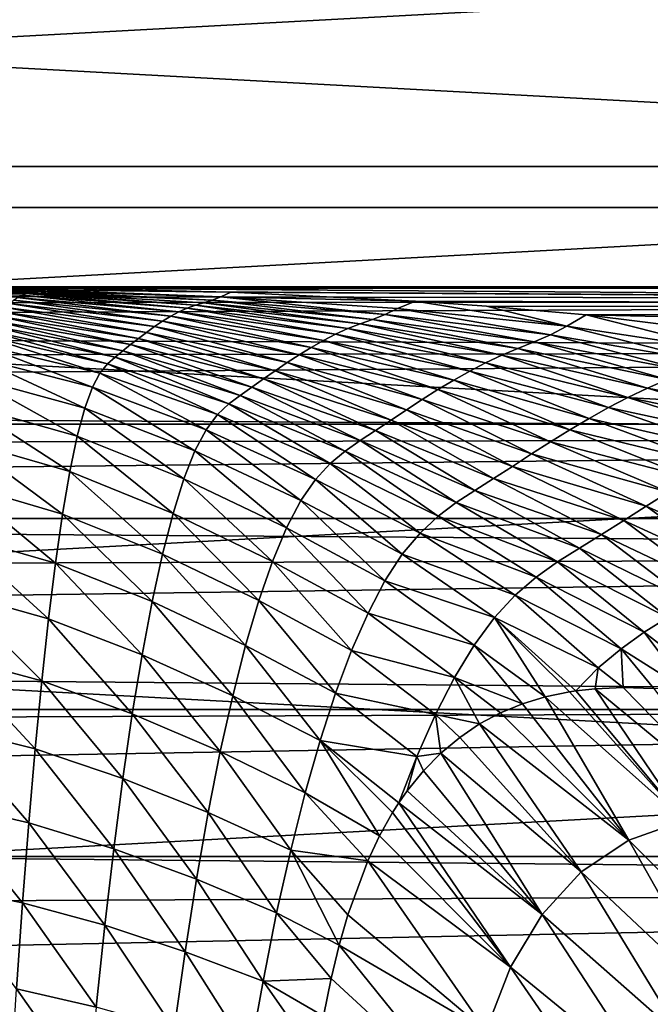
# Model space of a CAD drawing. Header units: metres. Extents: x -139 to 106, y -189 to 40.
# Tile 255 of 256: x 78 to 83, y 14 to 22. Entities that reach past the tile are written whole.
import ezdxf

# ---------------------------------------------------------------- set-up
doc = ezdxf.new("R2010")
doc.units = ezdxf.units.M
doc.layers.add('solid_153_ABGANG1_SW0003', color=7, linetype='CONTINUOUS')

msp = doc.modelspace()

# ---------------------------------------------------------------- linework, layer by layer
at = {"layer": 'solid_153_ABGANG1_SW0003'}
for points in [[(54.72007, 20.630913, -5.962051), (57.07835, 22.864807, -5.962051), (98.27993, 20.630913, -5.962051)], [(57.07835, 22.864807, -5.962051), (95.921646, 22.864807, -5.962051), (98.27993, 20.630913, -5.962051)], [(91.936752, 22.758661, 5.037949), (61.063271, 22.758677, 5.037949), (58.692436, 20.955683, 5.037949)], [(94.307587, 20.955666, 5.037949), (91.936752, 22.758661, 5.037949), (58.692436, 20.955683, 5.037949)], [(94.307587, 20.955666, 5.037949), (58.692436, 20.955683, 5.037949), (56.530476, 18.906826, 5.037949)], [(96.469543, 18.906807, 5.037949), (94.307587, 20.955666, 5.037949), (56.530476, 18.906826, 5.037949)], [(52.617207, 18.155224, -5.962051), (54.72007, 20.630913, -5.962051), (100.382797, 18.155224, -5.962051)], [(54.72007, 20.630913, -5.962051), (98.27993, 20.630913, -5.962051), (100.382797, 18.155224, -5.962051)], [(100.499969, 19.998222, 75.796532), (76.500114, 19.999994, 76.063011), (47.66711, 19.964281, 77.257439)], [(100.499969, 19.88669, 78.188629), (100.499969, 19.998222, 75.796532), (47.66711, 19.964281, 77.257439)], [(76.500206, 19.999269, 75.371094), (76.500114, 19.999994, 76.063011), (78.08345, 19.988604, 75.387833)], [(100.499969, 19.998222, 75.796532), (78.08345, 19.988604, 75.387833), (76.500114, 19.999994, 76.063011)], [(76.500114, 19.967833, 71.868286), (76.500183, 19.976643, 72.542984), (77.822205, 19.931822, 71.444763)], [(76.500183, 19.976643, 72.542984), (76.500244, 19.984282, 73.215256), (77.855339, 19.944931, 72.242645)], [(76.500183, 19.976643, 72.542984), (77.855339, 19.944931, 72.242645), (77.822205, 19.931822, 71.444763)], [(76.500206, 19.999269, 75.371094), (78.08345, 19.988604, 75.387833), (77.956245, 19.974829, 74.632858)], [(76.500259, 19.995989, 74.633461), (76.500206, 19.999269, 75.371094), (77.956245, 19.974829, 74.632858)], [(76.500244, 19.984282, 73.215256), (76.500275, 19.990326, 73.850166), (77.888748, 19.954433, 73.03994)], [(76.500244, 19.984282, 73.215256), (77.888748, 19.954433, 73.03994), (77.855339, 19.944931, 72.242645)], [(76.500259, 19.995989, 74.633461), (77.956245, 19.974829, 74.632858), (77.922394, 19.963356, 73.83667)], [(76.500275, 19.990326, 73.850166), (76.500259, 19.995989, 74.633461), (77.922394, 19.963356, 73.83667)], [(76.500275, 19.990326, 73.850166), (77.922394, 19.963356, 73.83667), (77.888748, 19.954433, 73.03994)], [(77.922394, 19.963356, 73.83667), (77.956245, 19.974829, 74.632858), (79.40419, 19.919807, 73.970207)], [(77.956245, 19.974829, 74.632858), (78.08345, 19.988604, 75.387833), (79.364464, 19.958979, 74.782555)], [(77.956245, 19.974829, 74.632858), (79.483231, 19.95507, 74.723), (79.40419, 19.919807, 73.970207)], [(77.956245, 19.974829, 74.632858), (79.364464, 19.958979, 74.782555), (79.483231, 19.95507, 74.723)], [(100.499969, 19.998222, 75.796532), (100.499969, 19.82305, 73.408249), (78.08345, 19.988604, 75.387833)], [(100.499969, 19.82305, 73.408249), (79.364464, 19.958979, 74.782555), (78.08345, 19.988604, 75.387833)], [(100.499969, 19.88669, 78.188629), (47.66711, 19.964281, 77.257439), (47.66711, 19.856106, 78.45752)], [(76.500114, 19.967833, 71.868286), (77.822205, 19.931822, 71.444763), (77.78936, 19.913877, 70.646339)], [(77.756813, 19.891434, 69.847466), (77.78936, 19.913877, 70.646339), (79.006294, 19.764174, 69.393837)], [(77.78936, 19.913877, 70.646339), (77.822205, 19.931822, 71.444763), (79.071495, 19.798878, 70.159317)], [(77.78936, 19.913877, 70.646339), (79.071495, 19.798878, 70.159317), (79.006294, 19.764174, 69.393837)], [(77.822205, 19.931822, 71.444763), (77.855339, 19.944931, 72.242645), (79.137169, 19.828321, 70.923767)], [(77.822205, 19.931822, 71.444763), (79.137169, 19.828321, 70.923767), (79.071495, 19.798878, 70.159317)], [(77.855339, 19.944931, 72.242645), (77.888748, 19.954433, 73.03994), (79.2033, 19.851843, 71.687119)], [(77.855339, 19.944931, 72.242645), (79.2033, 19.851843, 71.687119), (79.137169, 19.828321, 70.923767)], [(77.888748, 19.954433, 73.03994), (77.922394, 19.963356, 73.83667), (79.336861, 19.892363, 73.210335)], [(77.888748, 19.954433, 73.03994), (79.336861, 19.892363, 73.210335), (79.269882, 19.871477, 72.449303)], [(77.888748, 19.954433, 73.03994), (79.269882, 19.871477, 72.449303), (79.2033, 19.851843, 71.687119)], [(77.922394, 19.963356, 73.83667), (79.40419, 19.919807, 73.970207), (79.336861, 19.892363, 73.210335)], [(79.336861, 19.892363, 73.210335), (79.40419, 19.919807, 73.970207), (80.709793, 19.778131, 72.513687)], [(100.499969, 19.82305, 73.408249), (79.483231, 19.95507, 74.723), (79.364464, 19.958979, 74.782555)], [(79.40419, 19.919807, 73.970207), (79.483231, 19.95507, 74.723), (80.953072, 19.885628, 73.926987)], [(79.40419, 19.919807, 73.970207), (80.953072, 19.885628, 73.926987), (80.809387, 19.826218, 73.234932)], [(79.40419, 19.919807, 73.970207), (80.809387, 19.826218, 73.234932), (80.709793, 19.778131, 72.513687)], [(100.499969, 19.82305, 73.408249), (80.953072, 19.885628, 73.926987), (79.483231, 19.95507, 74.723)], [(100.499969, 19.88669, 78.188629), (47.66711, 19.856106, 78.45752), (47.66711, 19.674839, 79.654495)], [(100.499969, 19.490055, 80.550247), (100.499969, 19.88669, 78.188629), (47.66711, 19.674839, 79.654495)], [(77.66095, 19.801071, 67.448959), (77.692596, 19.834587, 68.248756), (78.813446, 19.636045, 67.092041)], [(77.692596, 19.834587, 68.248756), (77.724556, 19.864876, 69.048241), (78.877258, 19.681992, 67.860191)], [(77.692596, 19.834587, 68.248756), (78.877258, 19.681992, 67.860191), (78.813446, 19.636045, 67.092041)], [(77.724556, 19.864876, 69.048241), (77.756813, 19.891434, 69.847466), (78.941544, 19.72496, 68.627434)], [(77.724556, 19.864876, 69.048241), (78.941544, 19.72496, 68.627434), (78.877258, 19.681992, 67.860191)], [(77.756813, 19.891434, 69.847466), (79.006294, 19.764174, 69.393837), (78.941544, 19.72496, 68.627434)], [(79.071495, 19.798878, 70.159317), (79.137169, 19.828321, 70.923767), (80.316544, 19.621868, 69.610199)], [(79.137169, 19.828321, 70.923767), (79.2033, 19.851843, 71.687119), (80.414024, 19.666349, 70.338638)], [(79.137169, 19.828321, 70.923767), (80.414024, 19.666349, 70.338638), (80.316544, 19.621868, 69.610199)], [(79.2033, 19.851843, 71.687119), (79.269882, 19.871477, 72.449303), (80.51207, 19.704773, 71.06543)], [(79.2033, 19.851843, 71.687119), (80.51207, 19.704773, 71.06543), (80.414024, 19.666349, 70.338638)], [(79.269882, 19.871477, 72.449303), (79.336861, 19.892363, 73.210335), (80.61068, 19.739876, 71.790482)], [(79.269882, 19.871477, 72.449303), (80.61068, 19.739876, 71.790482), (80.51207, 19.704773, 71.06543)], [(79.336861, 19.892363, 73.210335), (80.709793, 19.778131, 72.513687), (80.61068, 19.739876, 71.790482)], [(80.709793, 19.778131, 72.513687), (80.809387, 19.826218, 73.234932), (82.024292, 19.61747, 71.731155)], [(80.809387, 19.826218, 73.234932), (80.953072, 19.885628, 73.926987), (82.154442, 19.68693, 72.410774)], [(80.809387, 19.826218, 73.234932), (82.154442, 19.68693, 72.410774), (82.024292, 19.61747, 71.731155)], [(80.953072, 19.885628, 73.926987), (81.516327, 19.846199, 73.587257), (82.154442, 19.68693, 72.410774)], [(100.499969, 19.82305, 73.408249), (81.516327, 19.846199, 73.587257), (80.953072, 19.885628, 73.926987)], [(81.516327, 19.846199, 73.587257), (82.308556, 19.774704, 73.069298), (82.154442, 19.68693, 72.410774)], [(100.499969, 19.82305, 73.408249), (82.308556, 19.774704, 73.069298), (81.516327, 19.846199, 73.587257)], [(100.499969, 19.82305, 73.408249), (100.499969, 19.363688, 71.058029), (82.308556, 19.774704, 73.069298)], [(77.598709, 19.727858, 65.846237), (77.629639, 19.765188, 66.648323), (78.687462, 19.538723, 65.550659)], [(77.629639, 19.765188, 66.648323), (77.66095, 19.801071, 67.448959), (78.750153, 19.587994, 66.322418)], [(77.629639, 19.765188, 66.648323), (78.750153, 19.587994, 66.322418), (78.687462, 19.538723, 65.550659)], [(77.66095, 19.801071, 67.448959), (78.813446, 19.636045, 67.092041), (78.750153, 19.587994, 66.322418)], [(78.941544, 19.72496, 68.627434), (79.006294, 19.764174, 69.393837), (80.123268, 19.517094, 68.148811)], [(79.006294, 19.764174, 69.393837), (79.071495, 19.798878, 70.159317), (80.219627, 19.57189, 68.880226)], [(79.006294, 19.764174, 69.393837), (80.219627, 19.57189, 68.880226), (80.123268, 19.517094, 68.148811)], [(79.071495, 19.798878, 70.159317), (80.316544, 19.621868, 69.610199), (80.219627, 19.57189, 68.880226)], [(80.51207, 19.704773, 71.06543), (80.61068, 19.739876, 71.790482), (81.765808, 19.508896, 70.363136)], [(80.61068, 19.739876, 71.790482), (80.709793, 19.778131, 72.513687), (81.894737, 19.560698, 71.048492)], [(80.61068, 19.739876, 71.790482), (81.894737, 19.560698, 71.048492), (81.765808, 19.508896, 70.363136)], [(80.709793, 19.778131, 72.513687), (82.024292, 19.61747, 71.731155), (81.894737, 19.560698, 71.048492)], [(82.154442, 19.68693, 72.410774), (82.308556, 19.774704, 73.069298), (83.426117, 19.492468, 71.488914)], [(82.308556, 19.774704, 73.069298), (83.225182, 19.662283, 72.402931), (83.426117, 19.492468, 71.488914)], [(100.499969, 19.363688, 71.058029), (83.225182, 19.662283, 72.402931), (82.308556, 19.774704, 73.069298)], [(100.499969, 19.490055, 80.550247), (47.66711, 19.674839, 79.654495), (47.66711, 19.421072, 80.839973)], [(77.538116, 19.652262, 64.235451), (77.568184, 19.690001, 65.042099), (78.564125, 19.439709, 63.998245)], [(77.568184, 19.690001, 65.042099), (77.598709, 19.727858, 65.846237), (78.625427, 19.489119, 64.7761)], [(77.568184, 19.690001, 65.042099), (78.625427, 19.489119, 64.7761), (78.564125, 19.439709, 63.998245)], [(77.598709, 19.727858, 65.846237), (78.687462, 19.538723, 65.550659), (78.625427, 19.489119, 64.7761)], [(78.813446, 19.636045, 67.092041), (78.877258, 19.681992, 67.860191), (79.932167, 19.395849, 66.6819)], [(78.877258, 19.681992, 67.860191), (78.941544, 19.72496, 68.627434), (80.027443, 19.458155, 67.416054)], [(78.877258, 19.681992, 67.860191), (80.027443, 19.458155, 67.416054), (79.932167, 19.395849, 66.6819)], [(78.941544, 19.72496, 68.627434), (80.123268, 19.517094, 68.148811), (80.027443, 19.458155, 67.416054)], [(80.316544, 19.621868, 69.610199), (80.414024, 19.666349, 70.338638), (81.509918, 19.394278, 68.985588)], [(80.414024, 19.666349, 70.338638), (80.51207, 19.704773, 71.06543), (81.637527, 19.454556, 69.675423)], [(80.414024, 19.666349, 70.338638), (81.637527, 19.454556, 69.675423), (81.509918, 19.394278, 68.985588)], [(80.51207, 19.704773, 71.06543), (81.765808, 19.508896, 70.363136), (81.637527, 19.454556, 69.675423)], [(82.024292, 19.61747, 71.731155), (82.154442, 19.68693, 72.410774), (83.26754, 19.403542, 70.85453)], [(82.154442, 19.68693, 72.410774), (83.426117, 19.492468, 71.488914), (83.26754, 19.403542, 70.85453)], [(77.479065, 19.542854, 62.621853), (77.508514, 19.610933, 63.427738), (78.443665, 19.312954, 62.438862)], [(77.508514, 19.610933, 63.427738), (77.538116, 19.652262, 64.235451), (78.503616, 19.385845, 63.218655)], [(77.508514, 19.610933, 63.427738), (78.503616, 19.385845, 63.218655), (78.443665, 19.312954, 62.438862)], [(77.538116, 19.652262, 64.235451), (78.564125, 19.439709, 63.998245), (78.503616, 19.385845, 63.218655)], [(78.687462, 19.538723, 65.550659), (78.750153, 19.587994, 66.322418), (79.743591, 19.265631, 65.206902)], [(78.750153, 19.587994, 66.322418), (78.813446, 19.636045, 67.092041), (79.837517, 19.331284, 65.945747)], [(78.750153, 19.587994, 66.322418), (79.837517, 19.331284, 65.945747), (79.743591, 19.265631, 65.206902)], [(78.813446, 19.636045, 67.092041), (79.932167, 19.395849, 66.6819), (79.837517, 19.331284, 65.945747)], [(80.219627, 19.57189, 68.880226), (80.316544, 19.621868, 69.610199), (81.382935, 19.328423, 68.293747)], [(80.316544, 19.621868, 69.610199), (81.509918, 19.394278, 68.985588), (81.382935, 19.328423, 68.293747)], [(81.894737, 19.560698, 71.048492), (82.024292, 19.61747, 71.731155), (83.109718, 19.329899, 70.215652)], [(82.024292, 19.61747, 71.731155), (83.26754, 19.403542, 70.85453), (83.109718, 19.329899, 70.215652)], [(77.449196, 19.438599, 61.816673), (77.479065, 19.542854, 62.621853), (78.383591, 19.200191, 61.658649)], [(77.479065, 19.542854, 62.621853), (78.443665, 19.312954, 62.438862), (78.383591, 19.200191, 61.658649)], [(78.625427, 19.489119, 64.7761), (78.687462, 19.538723, 65.550659), (79.650475, 19.200058, 64.464653)], [(78.687462, 19.538723, 65.550659), (79.743591, 19.265631, 65.206902), (79.650475, 19.200058, 64.464653)], [(80.027443, 19.458155, 67.416054), (80.123268, 19.517094, 68.148811), (81.130814, 19.181993, 66.90451)], [(80.123268, 19.517094, 68.148811), (80.219627, 19.57189, 68.880226), (81.256577, 19.257494, 67.600014)], [(80.123268, 19.517094, 68.148811), (81.256577, 19.257494, 67.600014), (81.130814, 19.181993, 66.90451)], [(80.219627, 19.57189, 68.880226), (81.382935, 19.328423, 68.293747), (81.256577, 19.257494, 67.600014)], [(81.637527, 19.454556, 69.675423), (81.765808, 19.508896, 70.363136), (82.796341, 19.193903, 68.927406)], [(81.765808, 19.508896, 70.363136), (81.894737, 19.560698, 71.048492), (82.952644, 19.262848, 69.573029)], [(81.765808, 19.508896, 70.363136), (82.952644, 19.262848, 69.573029), (82.796341, 19.193903, 68.927406)], [(81.894737, 19.560698, 71.048492), (83.109718, 19.329899, 70.215652), (82.952644, 19.262848, 69.573029)], [(100.499969, 19.490055, 80.550247), (47.66711, 19.421072, 80.839973), (47.66711, 19.096302, 82.00676)], [(100.499969, 18.814003, 82.847534), (100.499969, 19.490055, 80.550247), (47.66711, 19.096302, 82.00676)], [(77.418732, 19.279814, 61.01635), (77.449196, 19.438599, 61.816673), (78.323212, 19.034405, 60.880829)], [(77.449196, 19.438599, 61.816673), (78.383591, 19.200191, 61.658649), (78.323212, 19.034405, 60.880829)], [(78.503616, 19.385845, 63.218655), (78.564125, 19.439709, 63.998245), (79.46711, 19.066868, 62.969727)], [(78.564125, 19.439709, 63.998245), (78.625427, 19.489119, 64.7761), (79.558266, 19.135374, 63.718452)], [(78.564125, 19.439709, 63.998245), (79.558266, 19.135374, 63.718452), (79.46711, 19.066868, 62.969727)], [(78.625427, 19.489119, 64.7761), (79.650475, 19.200058, 64.464653), (79.558266, 19.135374, 63.718452)], [(79.932167, 19.395849, 66.6819), (80.027443, 19.458155, 67.416054), (81.005653, 19.102621, 66.207184)], [(80.027443, 19.458155, 67.416054), (81.130814, 19.181993, 66.90451), (81.005653, 19.102621, 66.207184)], [(81.509918, 19.394278, 68.985588), (81.637527, 19.454556, 69.675423), (82.6408, 19.119003, 68.279236)], [(81.637527, 19.454556, 69.675423), (82.796341, 19.193903, 68.927406), (82.6408, 19.119003, 68.279236)], [(78.443665, 19.312954, 62.438862), (78.503616, 19.385845, 63.218655), (79.376961, 18.982046, 62.220078)], [(78.503616, 19.385845, 63.218655), (79.46711, 19.066868, 62.969727), (79.376961, 18.982046, 62.220078)], [(79.837517, 19.331284, 65.945747), (79.932167, 19.395849, 66.6819), (80.881195, 19.020756, 65.507416)], [(79.932167, 19.395849, 66.6819), (81.005653, 19.102621, 66.207184), (80.881195, 19.020756, 65.507416)], [(81.382935, 19.328423, 68.293747), (81.509918, 19.394278, 68.985588), (82.485977, 19.038387, 67.628639)], [(81.509918, 19.394278, 68.985588), (82.6408, 19.119003, 68.279236), (82.485977, 19.038387, 67.628639)], [(77.388344, 19.057714, 60.228428), (77.418732, 19.279814, 61.01635), (78.263412, 18.810345, 60.113777)], [(77.418732, 19.279814, 61.01635), (78.323212, 19.034405, 60.880829), (78.263412, 18.810345, 60.113777)], [(78.383591, 19.200191, 61.658649), (78.443665, 19.312954, 62.438862), (79.287399, 18.861652, 61.469963)], [(78.443665, 19.312954, 62.438862), (79.376961, 18.982046, 62.220078), (79.287399, 18.861652, 61.469963)], [(79.743591, 19.265631, 65.206902), (79.837517, 19.331284, 65.945747), (80.757561, 18.937918, 64.804474)], [(79.837517, 19.331284, 65.945747), (80.881195, 19.020756, 65.507416), (80.757561, 18.937918, 64.804474)], [(81.256577, 19.257494, 67.600014), (81.382935, 19.328423, 68.293747), (82.331856, 18.95248, 66.975769)], [(81.382935, 19.328423, 68.293747), (82.485977, 19.038387, 67.628639), (82.331856, 18.95248, 66.975769)], [(78.323212, 19.034405, 60.880829), (78.383591, 19.200191, 61.658649), (79.19841, 18.693331, 60.721844)], [(78.383591, 19.200191, 61.658649), (79.287399, 18.861652, 61.469963), (79.19841, 18.693331, 60.721844)], [(79.558266, 19.135374, 63.718452), (79.650475, 19.200058, 64.464653), (80.513252, 18.775093, 63.386211)], [(79.650475, 19.200058, 64.464653), (79.743591, 19.265631, 65.206902), (80.634872, 18.855629, 64.097618)], [(79.650475, 19.200058, 64.464653), (80.634872, 18.855629, 64.097618), (80.513252, 18.775093, 63.386211)], [(79.743591, 19.265631, 65.206902), (80.757561, 18.937918, 64.804474), (80.634872, 18.855629, 64.097618)], [(81.130814, 19.181993, 66.90451), (81.256577, 19.257494, 67.600014), (82.178391, 18.861704, 66.320747)], [(81.256577, 19.257494, 67.600014), (82.331856, 18.95248, 66.975769), (82.178391, 18.861704, 66.320747)], [(82.6408, 19.119003, 68.279236), (82.796341, 19.193903, 68.927406), (83.872543, 18.867731, 68.063911)], [(82.796341, 19.193903, 68.927406), (82.952644, 19.262848, 69.573029), (84.05661, 18.950766, 68.672424)], [(82.796341, 19.193903, 68.927406), (84.05661, 18.950766, 68.672424), (83.872543, 18.867731, 68.063911)], [(79.46711, 19.066868, 62.969727), (79.558266, 19.135374, 63.718452), (80.392929, 18.692104, 62.671429)], [(79.558266, 19.135374, 63.718452), (80.513252, 18.775093, 63.386211), (80.392929, 18.692104, 62.671429)], [(81.005653, 19.102621, 66.207184), (81.130814, 19.181993, 66.90451), (82.025589, 18.766722, 65.663544)], [(81.130814, 19.181993, 66.90451), (82.178391, 18.861704, 66.320747), (82.025589, 18.766722, 65.663544)], [(82.485977, 19.038387, 67.628639), (82.6408, 19.119003, 68.279236), (83.689346, 18.778437, 67.452385)], [(82.6408, 19.119003, 68.279236), (83.872543, 18.867731, 68.063911), (83.689346, 18.778437, 67.452385)], [(100.499969, 18.814003, 82.847534), (47.66711, 19.096302, 82.00676), (47.66711, 18.702209, 83.149879)], [(77.358208, 18.773893, 59.458294), (77.388344, 19.057714, 60.228428), (78.204475, 18.52879, 59.362988)], [(77.388344, 19.057714, 60.228428), (78.263412, 18.810345, 60.113777), (78.204475, 18.52879, 59.362988)], [(78.263412, 18.810345, 60.113777), (78.323212, 19.034405, 60.880829), (79.110764, 18.471556, 59.982819)], [(78.323212, 19.034405, 60.880829), (79.19841, 18.693331, 60.721844), (79.110764, 18.471556, 59.982819)], [(79.376961, 18.982046, 62.220078), (79.46711, 19.066868, 62.969727), (80.274063, 18.593994, 61.955315)], [(79.46711, 19.066868, 62.969727), (80.392929, 18.692104, 62.671429), (80.274063, 18.593994, 61.955315)], [(80.881195, 19.020756, 65.507416), (81.005653, 19.102621, 66.207184), (81.873581, 18.669128, 65.00351)], [(81.005653, 19.102621, 66.207184), (82.025589, 18.766722, 65.663544), (81.873581, 18.669128, 65.00351)], [(82.331856, 18.95248, 66.975769), (82.485977, 19.038387, 67.628639), (83.506989, 18.683149, 66.838028)], [(82.485977, 19.038387, 67.628639), (83.689346, 18.778437, 67.452385), (83.506989, 18.683149, 66.838028)], [(79.287399, 18.861652, 61.469963), (79.376961, 18.982046, 62.220078), (80.156601, 18.466612, 61.238815)], [(79.376961, 18.982046, 62.220078), (80.274063, 18.593994, 61.955315), (80.156601, 18.466612, 61.238815)], [(80.757561, 18.937918, 64.804474), (80.881195, 19.020756, 65.507416), (81.722511, 18.570734, 64.339867)], [(80.881195, 19.020756, 65.507416), (81.873581, 18.669128, 65.00351), (81.722511, 18.570734, 64.339867)], [(96.469543, 18.906807, 5.037949), (56.530476, 18.906826, 5.037949), (54.602837, 16.63623, 5.037949)], [(98.397179, 16.636209, 5.037949), (96.469543, 18.906807, 5.037949), (54.602837, 16.63623, 5.037949)], [(80.634872, 18.855629, 64.097618), (80.757561, 18.937918, 64.804474), (81.572548, 18.473343, 63.671829)], [(80.757561, 18.937918, 64.804474), (81.722511, 18.570734, 64.339867), (81.572548, 18.473343, 63.671829)], [(82.178391, 18.861704, 66.320747), (82.331856, 18.95248, 66.975769), (83.325424, 18.5823, 66.220993)], [(82.331856, 18.95248, 66.975769), (83.506989, 18.683149, 66.838028), (83.325424, 18.5823, 66.220993)], [(100.499969, 18.814003, 82.847534), (47.66711, 18.702209, 83.149879), (47.66711, 18.240488, 84.265472)], [(100.499969, 17.868223, 85.047554), (100.499969, 18.814003, 82.847534), (47.66711, 18.240488, 84.265472)], [(78.204475, 18.52879, 59.362988), (78.263412, 18.810345, 60.113777), (79.024773, 18.196856, 59.257763)], [(78.263412, 18.810345, 60.113777), (79.110764, 18.471556, 59.982819), (79.024773, 18.196856, 59.257763)], [(79.19841, 18.693331, 60.721844), (79.287399, 18.861652, 61.469963), (80.040688, 18.297945, 60.524349)], [(79.287399, 18.861652, 61.469963), (80.156601, 18.466612, 61.238815), (80.040688, 18.297945, 60.524349)], [(80.513252, 18.775093, 63.386211), (80.634872, 18.855629, 64.097618), (81.423836, 18.37851, 62.998684)], [(80.634872, 18.855629, 64.097618), (81.572548, 18.473343, 63.671829), (81.423836, 18.37851, 62.998684)], [(82.025589, 18.766722, 65.663544), (82.178391, 18.861704, 66.320747), (83.1446, 18.47632, 65.601425)], [(82.178391, 18.861704, 66.320747), (83.325424, 18.5823, 66.220993), (83.1446, 18.47632, 65.601425)], [(77.328445, 18.430338, 58.711143), (77.358208, 18.773893, 59.458294), (78.146568, 18.191475, 58.6334)], [(77.358208, 18.773893, 59.458294), (78.204475, 18.52879, 59.362988), (78.146568, 18.191475, 58.6334)], [(80.392929, 18.692104, 62.671429), (80.513252, 18.775093, 63.386211), (81.27668, 18.282551, 62.321323)], [(80.513252, 18.775093, 63.386211), (81.423836, 18.37851, 62.998684), (81.27668, 18.282551, 62.321323)], [(81.873581, 18.669128, 65.00351), (82.025589, 18.766722, 65.663544), (82.964539, 18.366007, 64.979263)], [(82.025589, 18.766722, 65.663544), (83.1446, 18.47632, 65.601425), (82.964539, 18.366007, 64.979263)], [(79.110764, 18.471556, 59.982819), (79.19841, 18.693331, 60.721844), (79.926979, 18.080521, 59.817291)], [(79.19841, 18.693331, 60.721844), (80.040688, 18.297945, 60.524349), (79.926979, 18.080521, 59.817291)], [(80.274063, 18.593994, 61.955315), (80.392929, 18.692104, 62.671429), (81.131409, 18.173704, 61.641922)], [(80.392929, 18.692104, 62.671429), (81.27668, 18.282551, 62.321323), (81.131409, 18.173704, 61.641922)], [(81.722511, 18.570734, 64.339867), (81.873581, 18.669128, 65.00351), (82.7854, 18.253256, 64.353752)], [(81.873581, 18.669128, 65.00351), (82.964539, 18.366007, 64.979263), (82.7854, 18.253256, 64.353752)], [(80.156601, 18.466612, 61.238815), (80.274063, 18.593994, 61.955315), (80.988235, 18.040487, 60.961853)], [(80.274063, 18.593994, 61.955315), (81.131409, 18.173704, 61.641922), (80.988235, 18.040487, 60.961853)], [(81.572548, 18.473343, 63.671829), (81.722511, 18.570734, 64.339867), (82.607391, 18.140169, 63.724014)], [(81.722511, 18.570734, 64.339867), (82.7854, 18.253256, 64.353752), (82.607391, 18.140169, 63.724014)], [(78.146568, 18.191475, 58.6334), (78.204475, 18.52879, 59.362988), (78.940636, 17.870964, 58.551044)], [(78.204475, 18.52879, 59.362988), (79.024773, 18.196856, 59.257763), (78.940636, 17.870964, 58.551044)], [(77.299171, 18.029041, 57.992172), (77.328445, 18.430338, 58.711143), (78.089859, 17.800135, 57.929939)], [(77.328445, 18.430338, 58.711143), (78.146568, 18.191475, 58.6334), (78.089859, 17.800135, 57.929939)], [(79.024773, 18.196856, 59.257763), (79.110764, 18.471556, 59.982819), (79.815773, 17.814787, 59.121727)], [(79.110764, 18.471556, 59.982819), (79.926979, 18.080521, 59.817291), (79.815773, 17.814787, 59.121727)], [(80.040688, 18.297945, 60.524349), (80.156601, 18.466612, 61.238815), (80.847488, 17.872061, 60.283344)], [(80.156601, 18.466612, 61.238815), (80.988235, 18.040487, 60.961853), (80.847488, 17.872061, 60.283344)], [(81.423836, 18.37851, 62.998684), (81.572548, 18.473343, 63.671829), (82.430702, 18.028851, 63.089169)], [(81.572548, 18.473343, 63.671829), (82.607391, 18.140169, 63.724014), (82.430702, 18.028851, 63.089169)], [(81.27668, 18.282551, 62.321323), (81.423836, 18.37851, 62.998684), (82.255569, 17.920902, 62.448486)], [(81.423836, 18.37851, 62.998684), (82.430702, 18.028851, 63.089169), (82.255569, 17.920902, 62.448486)], [(83.727615, 17.836258, 63.946835), (82.7854, 18.253256, 64.353752), (82.964539, 18.366007, 64.979263)], [(79.926979, 18.080521, 59.817291), (80.040688, 18.297945, 60.524349), (80.709724, 17.659891, 59.610481)], [(80.040688, 18.297945, 60.524349), (80.847488, 17.872061, 60.283344), (80.709724, 17.659891, 59.610481)], [(81.131409, 18.173704, 61.641922), (81.27668, 18.282551, 62.321323), (82.082382, 17.811598, 61.803005)], [(81.27668, 18.282551, 62.321323), (82.255569, 17.920902, 62.448486), (82.082382, 17.811598, 61.803005)], [(83.533089, 17.716032, 63.382805), (82.607391, 18.140169, 63.724014), (82.7854, 18.253256, 64.353752)], [(83.727615, 17.836258, 63.946835), (83.533089, 17.716032, 63.382805), (82.7854, 18.253256, 64.353752)], [(100.499969, 17.868223, 85.047554), (47.66711, 18.240488, 84.265472), (47.66711, 17.712568, 85.350647)], [(78.089859, 17.800135, 57.929939), (78.146568, 18.191475, 58.6334), (78.858543, 17.495617, 57.86702)], [(78.146568, 18.191475, 58.6334), (78.940636, 17.870964, 58.551044), (78.858543, 17.495617, 57.86702)], [(78.940636, 17.870964, 58.551044), (79.024773, 18.196856, 59.257763), (79.707275, 17.50248, 58.441433)], [(79.024773, 18.196856, 59.257763), (79.815773, 17.814787, 59.121727), (79.707275, 17.50248, 58.441433)], [(80.988235, 18.040487, 60.961853), (81.131409, 18.173704, 61.641922), (81.911613, 17.689579, 61.154873)], [(81.131409, 18.173704, 61.641922), (82.082382, 17.811598, 61.803005), (81.911613, 17.689579, 61.154873)], [(50.794312, 15.466664, -5.962051), (52.617207, 18.155224, -5.962051), (102.205688, 15.466664, -5.962051)], [(52.617207, 18.155224, -5.962051), (100.382797, 18.155224, -5.962051), (102.205688, 15.466664, -5.962051)], [(83.339882, 17.597006, 62.813908), (82.430702, 18.028851, 63.089169), (82.607391, 18.140169, 63.724014)], [(83.533089, 17.716032, 63.382805), (83.339882, 17.597006, 62.813908), (82.607391, 18.140169, 63.724014)], [(77.270493, 17.572084, 57.306774), (77.299171, 18.029041, 57.992172), (78.034515, 17.356583, 57.257694)], [(77.299171, 18.029041, 57.992172), (78.089859, 17.800135, 57.929939), (78.034515, 17.356583, 57.257694)], [(79.815773, 17.814787, 59.121727), (79.926979, 18.080521, 59.817291), (80.575272, 17.404058, 58.946751)], [(79.926979, 18.080521, 59.817291), (80.709724, 17.659891, 59.610481), (80.575272, 17.404058, 58.946751)], [(80.847488, 17.872061, 60.283344), (80.988235, 18.040487, 60.961853), (81.74369, 17.545082, 60.505684)], [(80.988235, 18.040487, 60.961853), (81.911613, 17.689579, 61.154873), (81.74369, 17.545082, 60.505684)], [(83.148232, 17.481224, 62.239288), (82.255569, 17.920902, 62.448486), (82.430702, 18.028851, 63.089169)], [(83.339882, 17.597006, 62.813908), (83.148232, 17.481224, 62.239288), (82.430702, 18.028851, 63.089169)], [(100.499969, 17.868223, 85.047554), (47.66711, 17.712568, 85.350647), (47.66711, 17.119562, 86.402992)], [(100.499969, 16.666279, 87.118759), (100.499969, 17.868223, 85.047554), (47.66711, 17.119562, 86.402992)], [(78.858543, 17.495617, 57.86702), (78.940636, 17.870964, 58.551044), (79.601723, 17.14534, 57.780197)], [(78.940636, 17.870964, 58.551044), (79.707275, 17.50248, 58.441433), (79.601723, 17.14534, 57.780197)], [(80.709724, 17.659891, 59.610481), (80.847488, 17.872061, 60.283344), (81.579117, 17.36735, 59.857891)], [(80.847488, 17.872061, 60.283344), (81.74369, 17.545082, 60.505684), (81.579117, 17.36735, 59.857891)], [(82.958427, 17.368181, 61.658787), (82.082382, 17.811598, 61.803005), (82.255569, 17.920902, 62.448486)], [(83.148232, 17.481224, 62.239288), (82.958427, 17.368181, 61.658787), (82.255569, 17.920902, 62.448486)], [(78.034515, 17.356583, 57.257694), (78.089859, 17.800135, 57.929939), (78.778694, 17.072529, 57.210217)], [(78.089859, 17.800135, 57.929939), (78.858543, 17.495617, 57.86702), (78.778694, 17.072529, 57.210217)], [(79.707275, 17.50248, 58.441433), (79.815773, 17.814787, 59.121727), (80.444374, 17.106117, 58.295517)], [(79.815773, 17.814787, 59.121727), (80.575272, 17.404058, 58.946751), (80.444374, 17.106117, 58.295517)], [(82.771011, 17.250694, 61.073971), (81.911613, 17.689579, 61.154873), (82.082382, 17.811598, 61.803005)], [(82.958427, 17.368181, 61.658787), (82.771011, 17.250694, 61.073971), (82.082382, 17.811598, 61.803005)], [(80.575272, 17.404058, 58.946751), (80.709724, 17.659891, 59.610481), (81.418465, 17.149509, 59.214748)], [(80.709724, 17.659891, 59.610481), (81.579117, 17.36735, 59.857891), (81.418465, 17.149509, 59.214748)], [(82.58651, 17.119823, 60.486526), (81.74369, 17.545082, 60.505684), (81.911613, 17.689579, 61.154873)], [(82.771011, 17.250694, 61.073971), (82.58651, 17.119823, 60.486526), (81.911613, 17.689579, 61.154873)], [(77.242462, 17.062338, 56.662182), (77.270493, 17.572084, 57.306774), (77.980598, 16.863327, 56.623356)], [(77.270493, 17.572084, 57.306774), (78.034515, 17.356583, 57.257694), (77.980598, 16.863327, 56.623356)], [(82.405426, 16.967363, 59.898071), (81.579117, 17.36735, 59.857891), (81.74369, 17.545082, 60.505684)], [(82.58651, 17.119823, 60.486526), (82.405426, 16.967363, 59.898071), (81.74369, 17.545082, 60.505684)], [(78.778694, 17.072529, 57.210217), (78.858543, 17.495617, 57.86702), (79.499313, 16.745031, 57.14196)], [(78.858543, 17.495617, 57.86702), (79.601723, 17.14534, 57.780197), (79.499313, 16.745031, 57.14196)], [(79.601723, 17.14534, 57.780197), (79.707275, 17.50248, 58.441433), (80.317268, 16.767624, 57.660141)], [(79.707275, 17.50248, 58.441433), (80.444374, 17.106117, 58.295517), (80.317268, 16.767624, 57.660141)], [(80.444374, 17.106117, 58.295517), (80.575272, 17.404058, 58.946751), (81.262039, 16.891991, 58.579441)], [(80.575272, 17.404058, 58.946751), (81.418465, 17.149509, 59.214748), (81.262039, 16.891991, 58.579441)], [(77.980598, 16.863327, 56.623356), (78.034515, 17.356583, 57.257694), (78.701118, 16.603207, 56.587124)], [(78.034515, 17.356583, 57.257694), (78.778694, 17.072529, 57.210217), (78.701118, 16.603207, 56.587124)], [(81.984116, 16.737938, 58.966751), (81.418465, 17.149509, 59.214748), (81.579117, 17.36735, 59.857891)], [(82.176361, 16.777609, 59.240631), (81.984116, 16.737938, 58.966751), (81.579117, 17.36735, 59.857891)], [(82.227371, 16.785267, 59.310219), (82.176361, 16.777609, 59.240631), (81.579117, 17.36735, 59.857891)], [(82.405426, 16.967363, 59.898071), (82.227371, 16.785267, 59.310219), (81.579117, 17.36735, 59.857891)], [(83.426674, 16.743546, 60.666187), (82.771011, 17.250694, 61.073971), (82.958427, 17.368181, 61.658787)], [(83.120537, 16.781773, 60.363331), (82.58651, 17.119823, 60.486526), (82.771011, 17.250694, 61.073971)], [(83.426674, 16.743546, 60.666187), (83.120537, 16.781773, 60.363331), (82.771011, 17.250694, 61.073971)], [(100.499969, 16.666279, 87.118759), (47.66711, 17.119562, 86.402992), (47.66711, 16.462479, 87.419991)], [(79.499313, 16.745031, 57.14196), (79.601723, 17.14534, 57.780197), (80.194199, 16.390053, 57.044109)], [(79.601723, 17.14534, 57.780197), (80.317268, 16.767624, 57.660141), (80.194199, 16.390053, 57.044109)], [(80.317268, 16.767624, 57.660141), (80.444374, 17.106117, 58.295517), (81.110138, 16.596085, 57.955143)], [(80.444374, 17.106117, 58.295517), (81.262039, 16.891991, 58.579441), (81.110138, 16.596085, 57.955143)], [(81.801689, 16.682497, 58.688435), (81.262039, 16.891991, 58.579441), (81.418465, 17.149509, 59.214748)], [(81.984116, 16.737938, 58.966751), (81.801689, 16.682497, 58.688435), (81.418465, 17.149509, 59.214748)], [(82.603676, 16.810694, 59.788815), (82.405426, 16.967363, 59.898071), (82.58651, 17.119823, 60.486526)], [(82.847603, 16.804098, 60.070686), (82.603676, 16.810694, 59.788815), (82.58651, 17.119823, 60.486526)], [(83.120537, 16.781773, 60.363331), (82.847603, 16.804098, 60.070686), (82.58651, 17.119823, 60.486526)], [(77.215179, 16.502319, 56.066944), (77.242462, 17.062338, 56.662182), (77.928185, 16.322451, 56.035461)], [(77.242462, 17.062338, 56.662182), (77.980598, 16.863327, 56.623356), (77.928185, 16.322451, 56.035461)], [(78.701118, 16.603207, 56.587124), (78.778694, 17.072529, 57.210217), (79.400055, 16.302109, 56.533009)], [(78.778694, 17.072529, 57.210217), (79.499313, 16.745031, 57.14196), (79.400055, 16.302109, 56.533009)], [(82.381676, 16.801874, 59.513462), (82.227371, 16.785267, 59.310219), (82.405426, 16.967363, 59.898071)], [(82.603676, 16.810694, 59.788815), (82.381676, 16.801874, 59.513462), (82.405426, 16.967363, 59.898071)], [(77.928185, 16.322451, 56.035461), (77.980598, 16.863327, 56.623356), (78.625816, 16.088655, 56.006161)], [(77.980598, 16.863327, 56.623356), (78.701118, 16.603207, 56.587124), (78.625816, 16.088655, 56.006161)], [(81.461632, 16.521753, 58.114132), (81.110138, 16.596085, 57.955143), (81.262039, 16.891991, 58.579441)], [(81.627708, 16.610691, 58.404388), (81.461632, 16.521753, 58.114132), (81.262039, 16.891991, 58.579441)], [(81.801689, 16.682497, 58.688435), (81.627708, 16.610691, 58.404388), (81.262039, 16.891991, 58.579441)], [(80.194199, 16.390053, 57.044109), (80.317268, 16.767624, 57.660141), (80.963051, 16.263083, 57.345028)], [(80.317268, 16.767624, 57.660141), (81.110138, 16.596085, 57.955143), (80.963051, 16.263083, 57.345028)], [(83.087822, 15.752507, 58.399071), (81.984116, 16.737938, 58.966751), (82.176361, 16.777609, 59.240631)], [(83.087822, 15.752507, 58.399071), (82.176361, 16.777609, 59.240631), (82.227371, 16.785267, 59.310219)], [(83.087822, 15.752507, 58.399071), (82.227371, 16.785267, 59.310219), (82.381676, 16.801874, 59.513462)], [(83.589661, 15.803741, 59.029396), (82.381676, 16.801874, 59.513462), (82.603676, 16.810694, 59.788815)], [(83.589661, 15.803741, 59.029396), (83.087822, 15.752507, 58.399071), (82.381676, 16.801874, 59.513462)], [(83.589661, 15.803741, 59.029396), (82.603676, 16.810694, 59.788815), (82.847603, 16.804098, 60.070686)], [(79.400055, 16.302109, 56.533009), (79.499313, 16.745031, 57.14196), (80.07515, 15.973471, 56.453289)], [(79.499313, 16.745031, 57.14196), (80.194199, 16.390053, 57.044109), (80.07515, 15.973471, 56.453289)], [(82.647484, 15.596942, 57.739517), (81.801689, 16.682497, 58.688435), (81.984116, 16.737938, 58.966751)], [(83.087822, 15.752507, 58.399071), (82.647484, 15.596942, 57.739517), (81.984116, 16.737938, 58.966751)], [(100.499969, 16.666279, 87.118759), (47.66711, 16.462479, 87.419991), (47.66711, 15.744834, 88.395645)], [(100.499969, 15.225397, 89.031464), (100.499969, 16.666279, 87.118759), (47.66711, 15.744834, 88.395645)], [(98.397179, 16.636209, 5.037949), (54.602837, 16.63623, 5.037949), (52.932045, 14.170441, 5.037949)], [(100.06797, 14.170416, 5.037949), (98.397179, 16.636209, 5.037949), (52.932045, 14.170441, 5.037949)], [(82.647484, 15.596942, 57.739517), (81.461632, 16.521753, 58.114132), (81.627708, 16.610691, 58.404388)], [(82.647484, 15.596942, 57.739517), (81.627708, 16.610691, 58.404388), (81.801689, 16.682497, 58.688435)], [(78.625816, 16.088655, 56.006161), (78.701118, 16.603207, 56.587124), (79.303833, 15.816448, 55.961567)], [(78.701118, 16.603207, 56.587124), (79.400055, 16.302109, 56.533009), (79.303833, 15.816448, 55.961567)], [(81.15432, 16.290226, 57.518009), (80.963051, 16.263083, 57.345028), (81.110138, 16.596085, 57.955143)], [(81.30352, 16.41494, 57.81797), (81.15432, 16.290226, 57.518009), (81.110138, 16.596085, 57.955143)], [(81.461632, 16.521753, 58.114132), (81.30352, 16.41494, 57.81797), (81.110138, 16.596085, 57.955143)], [(77.188751, 15.893797, 55.527718), (77.215179, 16.502319, 56.066944), (77.87738, 15.735362, 55.500935)], [(77.215179, 16.502319, 56.066944), (77.928185, 16.322451, 56.035461), (77.87738, 15.735362, 55.500935)], [(82.270523, 15.344796, 57.066765), (81.30352, 16.41494, 57.81797), (81.461632, 16.521753, 58.114132)], [(82.647484, 15.596942, 57.739517), (82.270523, 15.344796, 57.066765), (81.461632, 16.521753, 58.114132)], [(80.07515, 15.973471, 56.453289), (80.194199, 16.390053, 57.044109), (80.665459, 15.630622, 56.340549)], [(80.194199, 16.390053, 57.044109), (80.770027, 15.816464, 56.624226), (80.665459, 15.630622, 56.340549)], [(80.194199, 16.390053, 57.044109), (80.819847, 15.894323, 56.752266), (80.770027, 15.816464, 56.624226)], [(80.194199, 16.390053, 57.044109), (80.963051, 16.263083, 57.345028), (80.819847, 15.894323, 56.752266)], [(82.270523, 15.344796, 57.066765), (81.15432, 16.290226, 57.518009), (81.30352, 16.41494, 57.81797)], [(77.87738, 15.735362, 55.500935), (77.928185, 16.322451, 56.035461), (78.552803, 15.528664, 55.475937)], [(77.928185, 16.322451, 56.035461), (78.625816, 16.088655, 56.006161), (78.552803, 15.528664, 55.475937)], [(79.303833, 15.816448, 55.961567), (79.400055, 16.302109, 56.533009), (79.959892, 15.516984, 55.895622)], [(79.400055, 16.302109, 56.533009), (80.07515, 15.973471, 56.453289), (79.959892, 15.516984, 55.895622)], [(80.886665, 15.989616, 56.917545), (80.819847, 15.894323, 56.752266), (80.963051, 16.263083, 57.345028)], [(81.015038, 16.148083, 57.216816), (80.886665, 15.989616, 56.917545), (80.963051, 16.263083, 57.345028)], [(81.15432, 16.290226, 57.518009), (81.015038, 16.148083, 57.216816), (80.963051, 16.263083, 57.345028)], [(81.958122, 15.006618, 56.397655), (81.015038, 16.148083, 57.216816), (81.15432, 16.290226, 57.518009)], [(82.270523, 15.344796, 57.066765), (81.958122, 15.006618, 56.397655), (81.15432, 16.290226, 57.518009)], [(81.958122, 15.006618, 56.397655), (80.886665, 15.989616, 56.917545), (81.015038, 16.148083, 57.216816)], [(78.552803, 15.528664, 55.475937), (78.625816, 16.088655, 56.006161), (79.210571, 15.28647, 55.437405)], [(78.625816, 16.088655, 56.006161), (79.303833, 15.816448, 55.961567), (79.210571, 15.28647, 55.437405)], [(81.958122, 15.006618, 56.397655), (80.819847, 15.894323, 56.752266), (80.886665, 15.989616, 56.917545)], [(79.959892, 15.516984, 55.895622), (80.07515, 15.973471, 56.453289), (80.57222, 15.433275, 56.067936)], [(80.07515, 15.973471, 56.453289), (80.665459, 15.630622, 56.340549), (80.57222, 15.433275, 56.067936)], [(77.163338, 15.234959, 55.053886), (77.188751, 15.893797, 55.527718), (77.828354, 15.098046, 55.032459)], [(77.188751, 15.893797, 55.527718), (77.87738, 15.735362, 55.500935), (77.828354, 15.098046, 55.032459)], [(81.707085, 14.586019, 55.753712), (80.770027, 15.816464, 56.624226), (80.819847, 15.894323, 56.752266)], [(81.958122, 15.006618, 56.397655), (81.707085, 14.586019, 55.753712), (80.819847, 15.894323, 56.752266)], [(100.499969, 15.225397, 89.031464), (47.66711, 15.744834, 88.395645), (47.66711, 14.971718, 89.323517)], [(79.210571, 15.28647, 55.437405), (79.303833, 15.816448, 55.961567), (79.848244, 15.018661, 55.380573)], [(79.303833, 15.816448, 55.961567), (79.959892, 15.516984, 55.895622), (79.848244, 15.018661, 55.380573)], [(81.707085, 14.586019, 55.753712), (80.665459, 15.630622, 56.340549), (80.770027, 15.816464, 56.624226)], [(83.744934, 14.502835, 57.342442), (82.647484, 15.596942, 57.739517), (83.087822, 15.752507, 58.399071)], [(77.828354, 15.098046, 55.032459), (77.87738, 15.735362, 55.500935), (78.482178, 14.920069, 55.008141)], [(77.87738, 15.735362, 55.500935), (78.552803, 15.528664, 55.475937), (78.482178, 14.920069, 55.008141)], [(81.707085, 14.586019, 55.753712), (80.57222, 15.433275, 56.067936), (80.665459, 15.630622, 56.340549)], [(83.3825, 14.298946, 56.750385), (82.270523, 15.344796, 57.066765), (82.647484, 15.596942, 57.739517)], [(83.744934, 14.502835, 57.342442), (83.3825, 14.298946, 56.750385), (82.647484, 15.596942, 57.739517)], [(78.482178, 14.920069, 55.008141), (78.552803, 15.528664, 55.475937), (79.120209, 14.710084, 54.970604)], [(78.552803, 15.528664, 55.475937), (79.210571, 15.28647, 55.437405), (79.120209, 14.710084, 54.970604)], [(79.848244, 15.018661, 55.380573), (79.959892, 15.516984, 55.895622), (80.345947, 14.763001, 55.306664)], [(79.959892, 15.516984, 55.895622), (80.414375, 15.003269, 55.554153), (80.345947, 14.763001, 55.306664)], [(79.959892, 15.516984, 55.895622), (80.57222, 15.433275, 56.067936), (80.414375, 15.003269, 55.554153)], [(49.272755, 12.596712, -5.962051), (50.794312, 15.466664, -5.962051), (103.727242, 12.596712, -5.962051)], [(50.794312, 15.466664, -5.962051), (102.205688, 15.466664, -5.962051), (103.727242, 12.596712, -5.962051)], [(81.511444, 14.08167, 55.160763), (80.414375, 15.003269, 55.554153), (80.57222, 15.433275, 56.067936)], [(81.707085, 14.586019, 55.753712), (81.511444, 14.08167, 55.160763), (80.57222, 15.433275, 56.067936)], [(79.120209, 14.710084, 54.970604), (79.210571, 15.28647, 55.437405), (79.740013, 14.476542, 54.917492)], [(79.210571, 15.28647, 55.437405), (79.848244, 15.018661, 55.380573), (79.740013, 14.476542, 54.917492)], [(83.077843, 14.018506, 56.156578), (81.958122, 15.006618, 56.397655), (82.270523, 15.344796, 57.066765)], [(83.3825, 14.298946, 56.750385), (83.077843, 14.018506, 56.156578), (82.270523, 15.344796, 57.066765)], [(100.499969, 15.225397, 89.031464), (47.66711, 14.971718, 89.323517), (47.66711, 14.14587, 90.201157)], [(100.499969, 13.566239, 90.75824), (100.499969, 15.225397, 89.031464), (47.66711, 14.14587, 90.201157)], [(77.163338, 15.234959, 55.053886), (77.828354, 15.098046, 55.032459), (77.781494, 14.414374, 54.632805)], [(77.781494, 14.414374, 54.632805), (77.828354, 15.098046, 55.032459), (78.414177, 14.268303, 54.60326)], [(77.828354, 15.098046, 55.032459), (78.482178, 14.920069, 55.008141), (78.414177, 14.268303, 54.60326)], [(79.740013, 14.476542, 54.917492), (79.848244, 15.018661, 55.380573), (80.281616, 14.495626, 55.058784)], [(79.848244, 15.018661, 55.380573), (80.345947, 14.763001, 55.306664), (80.281616, 14.495626, 55.058784)], [(81.511444, 14.08167, 55.160763), (80.345947, 14.763001, 55.306664), (80.414375, 15.003269, 55.554153)], [(82.829819, 13.667058, 55.577896), (81.707085, 14.586019, 55.753712), (81.958122, 15.006618, 56.397655)], [(83.077843, 14.018506, 56.156578), (82.829819, 13.667058, 55.577896), (81.958122, 15.006618, 56.397655)], [(78.414177, 14.268303, 54.60326), (78.482178, 14.920069, 55.008141), (79.032837, 14.094706, 54.557861)], [(78.482178, 14.920069, 55.008141), (79.120209, 14.710084, 54.970604), (79.032837, 14.094706, 54.557861)], [(81.364769, 13.497854, 54.636253), (80.281616, 14.495626, 55.058784), (80.345947, 14.763001, 55.306664)], [(81.511444, 14.08167, 55.160763), (81.364769, 13.497854, 54.636253), (80.345947, 14.763001, 55.306664)], [(79.032837, 14.094706, 54.557861), (79.120209, 14.710084, 54.970604), (79.635124, 13.897528, 54.503059)], [(79.120209, 14.710084, 54.970604), (79.740013, 14.476542, 54.917492), (79.635124, 13.897528, 54.503059)], [(82.633064, 13.24347, 55.035946), (81.511444, 14.08167, 55.160763), (81.707085, 14.586019, 55.753712)], [(82.829819, 13.667058, 55.577896), (82.633064, 13.24347, 55.035946), (81.707085, 14.586019, 55.753712)], [(79.740013, 14.476542, 54.917492), (80.281616, 14.495626, 55.058784), (80.22049, 14.197212, 54.81065)], [(81.364769, 13.497854, 54.636253), (80.22049, 14.197212, 54.81065), (80.281616, 14.495626, 55.058784)], [(77.737068, 13.720743, 54.25489), (77.781494, 14.414374, 54.632805), (78.34903, 13.605721, 54.219116)], [(77.781494, 14.414374, 54.632805), (78.414177, 14.268303, 54.60326), (78.34903, 13.605721, 54.219116)], [(79.635124, 13.897528, 54.503059), (79.740013, 14.476542, 54.917492), (80.163269, 13.873193, 54.567535)], [(79.740013, 14.476542, 54.917492), (80.22049, 14.197212, 54.81065), (80.163269, 13.873193, 54.567535)]]:
    msp.add_3dface(points, dxfattribs=at)

doc.saveas('drawing.dxf')
